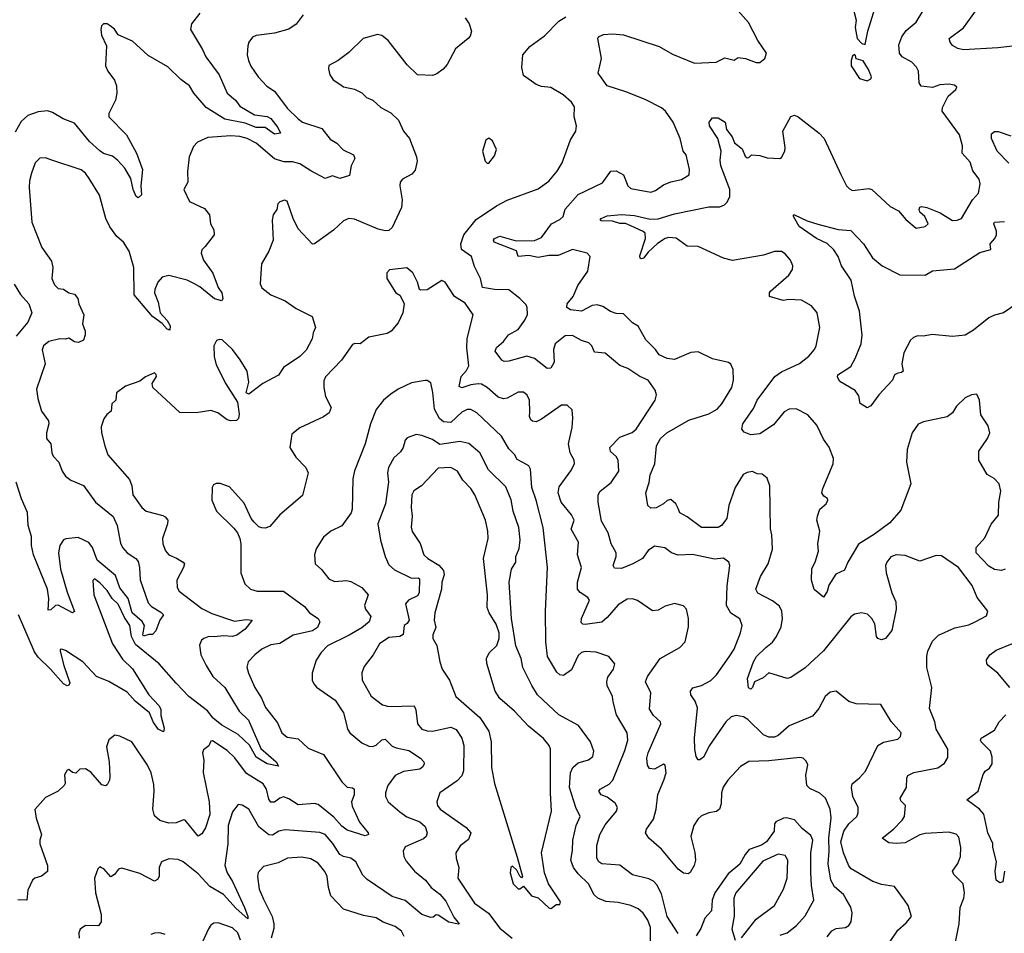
# Model space of a CAD drawing. Extents: x 2293139 to 2515392, y 824115 to 1006937.
# Tile 253 of 256: x 2345464 to 2350880, y 991302 to 996329. Entities that reach past the tile are written whole.
import ezdxf

# ---------------------------------------------------------------- set-up
doc = ezdxf.new("R2010")
doc.units = 0

msp = doc.modelspace()

# ---------------------------------------------------------------- linework, layer by layer
at = {"layer": '0CON10XD'}
for points in [[(2346454.4, 996365), (2346408.9, 996305), (2346403.5, 996275), (2346470, 996165), (2346487.9, 996125), (2346561.1, 996025)], [(2349085, 993640), (2349073.8, 993665), (2349045, 993688), (2349025, 993684), (2349004.3, 993665), (2348965, 993643.5), (2348935, 993640.6), (2348918.6, 993655), (2348908.6, 993725), (2348926.7, 993783.3), (2348932.1, 993825), (2348957.3, 993885), (2348966.2, 993985), (2348988.2, 994025), (2349024.4, 994055), (2349145, 994125.4), (2349255, 994160), (2349300, 994185), (2349326.9, 994215), (2349380.5, 994305), (2349390, 994345), (2349389.2, 994405), (2349375, 994433.3), (2349362.9, 994442.9), (2349275, 994463.6), (2349195, 994502.2), (2349155, 994498.5), (2349065, 994460), (2349024.7, 994464.7), (2348980.8, 994485), (2348962, 994515), (2348907.1, 994567.1), (2348865, 994643.3), (2348835, 994660), (2348785, 994710.8), (2348745, 994712.9), (2348713.1, 994723.1), (2348670.6, 994750.6), (2348640.3, 994760.3), (2348613.6, 994756.4), (2348555, 994724.6), (2348492.8, 994732.8), (2348473.1, 994745), (2348474.4, 994765), (2348509.1, 994805), (2348534.6, 994865.4), (2348589.2, 994945), (2348602, 995025), (2348585, 995044), (2348505, 995064.3), (2348425, 995032.2), (2348375, 995031.1), (2348315, 995020.7), (2348265, 995031.1), (2348205.5, 995025.5), (2348196.4, 995056.4), (2348074.4, 995105), (2348069.5, 995115), (2348075.6, 995125), (2348105, 995136.8), (2348195, 995112.9), (2348295, 995114.7), (2348335, 995130.8), (2348388.8, 995205), (2348435, 995228.6), (2348454.2, 995245), (2348465, 995286.7), (2348535, 995367.5), (2348669.7, 995430.3), (2348715, 995495.8), (2348745, 995496.7), (2348784.4, 995475), (2348809.1, 995415), (2348825, 995399.5), (2348935, 995380), (2348961.2, 995388.8), (2349005, 995420), (2349045, 995437.1), (2349105, 995449.2), (2349146.7, 995475), (2349148.8, 995505), (2349130, 995585), (2349113.3, 995605), (2349096.9, 995675), (2349058.9, 995765), (2349016.7, 995825), (2348995, 995843.5), (2348905, 995890), (2348797.7, 995932.3), (2348696.2, 995965), (2348646, 996035), (2348663.8, 996115), (2348643.8, 996225), (2348647.5, 996235), (2348675, 996247.1), (2348725, 996250.8), (2348785, 996246), (2348980.9, 996180.9), (2349055, 996138.6), (2349175, 996090), (2349295, 996095.8), (2349341.9, 996118.1), (2349393.6, 996106.4), (2349415, 996120), (2349455.4, 996115.4), (2349515, 996093.3), (2349535, 996093.3), (2349562.5, 996115), (2349572.5, 996145), (2349524.4, 996214.4), (2349472.4, 996312.4), (2349415, 996377.5)], [(2350885, 993305.8), (2350865, 993298.6), (2350825, 993304.2), (2350795, 993322.9), (2350725.6, 993395), (2350724.2, 993425), (2350772.7, 993477.3), (2350806.9, 993553.1), (2350847, 993603), (2350849.4, 993675), (2350860, 993735), (2350851.2, 993775), (2350823.8, 993805), (2350785, 993826), (2350738.9, 993905), (2350740, 993955), (2350787.8, 994025), (2350799.4, 994055), (2350790.8, 994095), (2350751.2, 994155), (2350743.3, 994235), (2350729.3, 994269.3), (2350700, 994265), (2350665, 994247.5), (2350617, 994203), (2350595, 994166.2), (2350565.4, 994144.6), (2350434.6, 994115.4), (2350406.4, 994103.6), (2350373.8, 994056.2), (2350346.2, 993963.8), (2350341.8, 993895), (2350365.6, 993775), (2350310.2, 993629.8), (2350249.4, 993560.6), (2350165, 993497.5), (2350077.5, 993442.5), (2350019.6, 993345), (2350000, 993300), (2349952.7, 993277.3), (2349915, 993218), (2349905, 993183.3), (2349885, 993151.2), (2349833.5, 993193.5), (2349820, 993245), (2349820.6, 993309.4), (2349840, 993345), (2349856.9, 993405), (2349854.1, 993444.1), (2349865.6, 993515), (2349849.2, 993575), (2349852.3, 993597.7), (2349864.2, 993635.8), (2349900, 993665), (2349908.8, 993685), (2349906.7, 993695), (2349887.9, 993707.9), (2349876.9, 993725), (2349880.7, 993749.3), (2349938.5, 993885), (2349940.9, 993915), (2349916.5, 993976.5), (2349885, 994020.8), (2349848.1, 994098.1), (2349799.2, 994155), (2349735, 994186.9), (2349696.8, 994186.8), (2349668.9, 994171.1), (2349610.2, 994099.8), (2349535, 994050.6), (2349485, 994044), (2349449.3, 994059.3), (2349436.4, 994076.4), (2349440.8, 994105), (2349499.7, 994190.3), (2349520.6, 994235), (2349617.5, 994365), (2349655, 994391.8), (2349753.6, 994436.4), (2349805, 994477.5), (2349836.2, 994513.8), (2349845.5, 994535), (2349864.5, 994635), (2349850.6, 994715), (2349820, 994755), (2349765, 994785.7), (2349695, 994790), (2349664.3, 994784.3), (2349587.5, 994805), (2349588, 994825), (2349594.5, 994835.5), (2349695, 994922.5), (2349714.4, 994955), (2349716.7, 994975), (2349704.4, 995005), (2349675, 995040.6), (2349655, 995053.5), (2349615, 995053.1), (2349555, 995033.1), (2349385, 995004.6), (2349335, 995017.1), (2349195, 995080), (2349135, 995083.1), (2349075, 995127.5), (2349035, 995129.6), (2349014, 995125), (2348973, 995097), (2348920.3, 995049.7), (2348895, 995017.5), (2348882.3, 995012.3), (2348876.1, 995016.1), (2348875, 995030), (2348905.3, 995124.7), (2348904, 995154), (2348894.2, 995164.2), (2348824.6, 995195), (2348796.7, 995206.7), (2348765, 995208), (2348725, 995220.3), (2348661.9, 995221.9), (2348656, 995225), (2348661.9, 995235), (2348695, 995250.3), (2348775, 995256.8), (2348845, 995251.8), (2348931.9, 995231.9), (2348976.3, 995233.7), (2349065, 995260), (2349255, 995298.4), (2349315, 995299.2), (2349340.5, 995309.5), (2349355, 995324.4), (2349369.2, 995355), (2349370, 995395), (2349319.7, 995525), (2349316.6, 995555), (2349322.7, 995605), (2349304.1, 995674.1), (2349258, 995745), (2349256.2, 995765), (2349275, 995788.8), (2349305, 995788), (2349343.8, 995765), (2349351.1, 995725), (2349383.5, 995685), (2349395, 995651.2), (2349437.5, 995617.5), (2349455, 995577.5), (2349465, 995568.6), (2349475, 995570), (2349490, 995585), (2349535, 995580.6), (2349575, 995568.6), (2349644.4, 995565.6), (2349655, 995570.8), (2349671.9, 995605), (2349674.5, 995625), (2349661.2, 995715), (2349705, 995795.8), (2349725, 995802.8), (2349745, 995793.8), (2349861.2, 995705), (2349888.4, 995675), (2349982.4, 995472.4), (2350011.4, 995415), (2350027.4, 995397.4), (2350045, 995388.6), (2350135, 995400), (2350152, 995395), (2350251.7, 995301.7), (2350297.9, 995277.9), (2350338.5, 995228.5), (2350395, 995180.8), (2350445, 995190.8), (2350460.8, 995205), (2350441.9, 995245), (2350415, 995268.8), (2350410.8, 995285), (2350415, 995296.7), (2350425, 995301.2), (2350454.3, 995295.7), (2350526.8, 995266.8), (2350595, 995224.4), (2350620, 995225), (2350644, 995235), (2350705, 995338), (2350737.8, 995375), (2350747.5, 995425), (2350740.6, 995450.6), (2350706.4, 995496.4), (2350691.9, 995545), (2350647.5, 995595), (2350649.4, 995635), (2350633.6, 995695), (2350538, 995825), (2350540, 995845), (2350571.3, 995908.7), (2350612.5, 995945), (2350618.3, 995958.3), (2350605, 995967.5), (2350573.9, 995973.9), (2350525, 995970), (2350484.2, 995955.8), (2350422.2, 995962.2), (2350410.8, 995980.8), (2350406.9, 996045), (2350397.3, 996067.2), (2350371.9, 996095), (2350318.2, 996125), (2350303.6, 996145), (2350299.6, 996190.4), (2350315.3, 996235), (2350340.5, 996269.5), (2350395.6, 996315), (2350431.2, 996375)], [(2350052.5, 996375), (2350064.2, 996325.8), (2350060, 996285), (2350070, 996225), (2350097, 996197), (2350115, 996192.5), (2350129.4, 996265), (2350170, 996395)], [(2350925, 996183.3), (2350845, 996173.1), (2350655, 996163.1), (2350625, 996170), (2350595, 996186.7), (2350581.2, 996205), (2350576.7, 996225), (2350655.3, 996284.7), (2350727, 996383)], [(2346561.1, 996025), (2346605.5, 995925), (2346651.5, 995885), (2346675, 995852.2), (2346755.6, 995805.6), (2346825, 995795.6), (2346844.6, 995785), (2346883.3, 995735), (2346898, 995705), (2346865, 995699.6), (2346815, 995735.5), (2346765, 995735.6), (2346705, 995759.8), (2346591.8, 995781.8), (2346490, 995845), (2346421.2, 995925), (2346397.8, 995965), (2346349.8, 995999.8), (2346279, 996069), (2346171, 996131), (2346085, 996210), (2346006, 996245), (2345985, 996275.8), (2345961.2, 996295), (2345945, 996305.7), (2345925, 996306.2), (2345914, 996295), (2345910, 996275), (2345913.6, 996243.6), (2345940.8, 996185), (2345935.6, 996075), (2345948.9, 996045), (2345985.5, 995995), (2345995.5, 995965), (2345998.2, 995925), (2345990, 995885), (2345955, 995812.5), (2345954.2, 995795), (2346051.8, 995695), (2346105.6, 995595), (2346139.1, 995505), (2346129.4, 995415), (2346134.2, 995365), (2346115, 995349.2), (2346105, 995356.2), (2346088.6, 995395), (2346076, 995455), (2346041.7, 995511.7), (2346002.5, 995555), (2345975, 995577.5), (2345925, 995593.2), (2345905, 995607.1), (2345848.5, 995658.5), (2345765, 995760), (2345703.4, 995783.4), (2345645, 995818.5), (2345616.9, 995826.9), (2345565, 995821.6), (2345508.1, 995801.9), (2345472, 995768), (2345439.5, 995710.5)], [(2347915, 996338.8), (2347936, 996305), (2347948.8, 996265), (2347941.2, 996238.8), (2347930, 996225), (2347861.1, 996168.9), (2347815, 996082.5), (2347792.7, 996057.3), (2347758.8, 996031.2), (2347735, 996021.5), (2347651.2, 996025), (2347595, 996080), (2347490, 996215), (2347455, 996242), (2347432.3, 996247.7), (2347352.5, 996225), (2347275, 996148), (2347215, 996103.8), (2347165, 996077.5), (2347161.7, 996058.3), (2347170, 996025), (2347188.3, 995998.3), (2347225, 995973.3), (2347245, 995958.8), (2347305, 995945.8), (2347345, 995926), (2347371.2, 995901.2), (2347405.6, 995885.6), (2347450, 995845), (2347505, 995816), (2347547.5, 995775), (2347575.9, 995715.9), (2347607.5, 995675), (2347647.1, 995575), (2347649.5, 995550.5), (2347638.8, 995501.2), (2347621.7, 995478.3), (2347569.5, 995450.5), (2347556.2, 995435), (2347554, 995415), (2347568, 995338), (2347564.6, 995295), (2347512.5, 995185), (2347495, 995169.6), (2347475, 995166.9), (2347435, 995175.4), (2347305, 995231.1), (2347275, 995235.6), (2347245, 995222.5), (2347189.8, 995170.2), (2347085, 995095.8), (2347075, 995094.4), (2346995, 995178.8), (2346968.8, 995235), (2346935, 995330), (2346920, 995335), (2346894.1, 995325.9), (2346884.1, 995315.9), (2346878.8, 995285), (2346858, 995255), (2346852, 995225), (2346858.6, 995115), (2346834.3, 995055.7), (2346794, 994985), (2346786.7, 994875), (2346795, 994854.3), (2346845, 994815.7), (2346925, 994781.5), (2346985, 994740.5), (2347072, 994695), (2347091.2, 994635), (2347077.5, 994605), (2347072, 994572), (2347040.2, 994509.8), (2347005.6, 994475), (2346915.5, 994414.5), (2346887.9, 994372.1), (2346802.1, 994327.9), (2346725, 994267.5), (2346710, 994275), (2346724.2, 994335), (2346715.6, 994395), (2346676.9, 994456.9), (2346635, 994514.2), (2346577.9, 994567.9), (2346565, 994570), (2346547, 994563), (2346532, 994535), (2346534.3, 994475), (2346545, 994430), (2346598, 994325), (2346661.2, 994225), (2346671.7, 994158.3), (2346666.7, 994135), (2346656.1, 994123.9), (2346625, 994121.2), (2346605, 994127.5), (2346554, 994165), (2346515, 994178.1), (2346435, 994166), (2346345, 994166.7), (2346196.7, 994305), (2346192.7, 994327.3), (2346216.9, 994365), (2346215, 994376.7), (2346205, 994386), (2346155, 994363.3), (2346125, 994340), (2346045, 994312.7), (2345996, 994275), (2345993.3, 994235), (2345970, 994215), (2345966.2, 994175), (2345942.9, 994157.1), (2345927.3, 994132.7), (2345912.1, 994087.9), (2345913.1, 994055), (2345932.9, 993985), (2345948, 993935), (2346068.6, 993798.6), (2346081.1, 993765), (2346086.5, 993715), (2346135, 993644.3), (2346158.8, 993625), (2346251.7, 993601.7), (2346265, 993594), (2346278, 993575), (2346277.5, 993555), (2346249.4, 993475), (2346251.9, 993445), (2346265.6, 993405.6), (2346284, 993385), (2346327, 993367), (2346363.3, 993345), (2346370, 993335), (2346365.7, 993315), (2346328.9, 993245), (2346329.4, 993205), (2346340.6, 993185), (2346465, 993089.6), (2346521.2, 993061.2), (2346645, 993019.6), (2346709.3, 993029.3), (2346743.3, 993025), (2346703.8, 992975), (2346657.6, 992942.4), (2346635, 992935.5), (2346585, 992939.6), (2346533.4, 992933.4), (2346505, 992935.3), (2346477.5, 992925), (2346464.3, 992915), (2346452.1, 992887.9), (2346461.1, 992835), (2346489.1, 992775), (2346526.1, 992715), (2346593.2, 992655), (2346670.4, 992525), (2346721.8, 992475), (2346789.7, 992319.7), (2346875.5, 992245), (2346888.3, 992221.7), (2346825, 992234.8), (2346765, 992270.7), (2346727.1, 992337.1), (2346665, 992396.8), (2346576.7, 992446.7), (2346527.5, 992485), (2346496.1, 992526.1), (2346394.8, 992604.8), (2346325, 992677.8), (2346230.3, 992785), (2346100.5, 992890.5), (2346078.4, 992935), (2346070, 992995), (2346039.5, 993039.5), (2346005, 993112.2), (2345973.4, 993143.4), (2345945, 993188.1), (2345905, 993230.8), (2345875, 993252.5), (2345866.7, 993243.3), (2345871.9, 993165), (2345974.7, 992894.7), (2346030.1, 992810.1), (2346085, 992758.2), (2346173.4, 992615), (2346230, 992555), (2346239.5, 992535), (2346240.9, 992500.9), (2346259.2, 992430.8), (2346255, 992410), (2346225, 992425.6), (2346197.3, 992465), (2346178.2, 992515), (2346099.1, 992579.1), (2346055, 992629.3), (2345955, 992686.8), (2345885.5, 992715.5), (2345811.8, 992795), (2345715, 992858.1), (2345694, 992866), (2345687, 992863), (2345686.4, 992853.6), (2345706.3, 992775), (2345739.8, 992680.2), (2345735, 992667.5), (2345725, 992663.3), (2345705, 992674.4), (2345634.1, 992755), (2345565, 992821.6), (2345545, 992850.4), (2345458.1, 993055)], [(2347023.3, 996355), (2346985, 996303.8), (2346944.3, 996275.7), (2346865, 996254.3), (2346765, 996241.4), (2346745, 996232), (2346724.5, 996205.5), (2346718.6, 996185), (2346714.4, 996135), (2346722.5, 996105), (2346735, 996073.8), (2346775, 996014.2), (2346822.9, 995962.9), (2346865, 995935.6), (2346935, 995841.4), (2346995, 995782.9), (2347020, 995765), (2347125, 995730.8), (2347171.9, 995671.9), (2347208.5, 995648.5), (2347243.3, 995613.3), (2347299.2, 995585), (2347307.8, 995565), (2347287.7, 995525), (2347277.9, 995472.1), (2347225, 995454.4), (2347185, 995469.2), (2347145, 995455.8), (2347065, 995496.9), (2347005, 995536), (2346965, 995547.3), (2346916.1, 995546.1), (2346865, 995563.6), (2346765, 995649.7), (2346714.4, 995675), (2346675, 995686.9), (2346625, 995690.3), (2346498.8, 995681.2), (2346442.5, 995655), (2346419.3, 995630.7), (2346396.4, 995573.6), (2346387.3, 995492.7), (2346389.4, 995435), (2346367.1, 995395), (2346397.9, 995327.9), (2346480, 995290), (2346507.5, 995255), (2346513.3, 995205), (2346532.3, 995172.3), (2346534, 995145), (2346485, 995080), (2346465, 995063.3), (2346461.4, 995045), (2346475.6, 995005), (2346525.4, 994935), (2346556.1, 994856.1), (2346575.6, 994825), (2346581.4, 994795), (2346575, 994782.5), (2346535, 994792.1), (2346455, 994859.4), (2346426.2, 994876.2), (2346385, 994894.7), (2346285, 994921.8), (2346248.1, 994911.9), (2346223.5, 994885), (2346207.3, 994845), (2346206.2, 994825), (2346225.5, 994775), (2346235.8, 994715.8), (2346275, 994673.8), (2346291.9, 994645), (2346289.7, 994620.3), (2346275, 994626), (2346247.6, 994657.6), (2346195, 994696), (2346092.9, 994815), (2346092.2, 994965), (2346065.8, 995055.8), (2346035.4, 995105), (2345998.7, 995135), (2345959.3, 995189.3), (2345937.1, 995235), (2345902.8, 995362.8), (2345846.9, 995455), (2345825, 995484.2), (2345801.7, 995501.7), (2345635, 995558)], [(2348253, 994477), (2348155, 994449.6), (2348128.7, 994448.7), (2348115.5, 994455.5), (2348080, 994505), (2348087.1, 994525), (2348125, 994558.8), (2348153.1, 994595), (2348205, 994623.8), (2348243.1, 994675), (2348256.7, 994706.7), (2348255.6, 994745), (2348249.4, 994759.4), (2348215.3, 994795.3), (2348155, 994841.5), (2348075, 994843.5), (2348010, 994855), (2347997.8, 994905), (2347965, 994971.2), (2347949.4, 995025), (2347894, 995064), (2347891.1, 995095), (2347906.4, 995145), (2347975, 995229.6), (2348085.8, 995305), (2348144.7, 995335.3), (2348315, 995398.5), (2348375, 995440.8), (2348420.8, 995495), (2348448.3, 995541.7), (2348493.2, 995666.8), (2348523.3, 995715), (2348526.7, 995745), (2348514.1, 995794.1), (2348515, 995850), (2348498.8, 995875), (2348453.3, 995915), (2348385.5, 995955.5), (2348335, 995960.9), (2348305, 995971.8), (2348235, 996021.9), (2348226.4, 996065), (2348232.3, 996135), (2348269.3, 996180.7), (2348350.9, 996239.1), (2348429.6, 996320.4), (2348468, 996345)], [(2350125, 995992.5), (2350146.4, 996003.6), (2350150, 996015), (2350133.3, 996055), (2350103, 996103), (2350065, 996112.5), (2350061.7, 996131.7), (2350055, 996137.5), (2350045, 996127.5), (2350037.5, 996105), (2350037.5, 996075), (2350082.5, 996005), (2350125, 995992.5)], [(2350905, 995538.8), (2350841.2, 995605), (2350809.4, 995675), (2350809.2, 995700.8), (2350825, 995712.9), (2350845.7, 995714.3), (2350915, 995690)], [(2348045, 995540), (2348075, 995580), (2348086.7, 995615), (2348065, 995662.5), (2348045, 995676.2), (2348028.8, 995665), (2348009.2, 995605), (2348025, 995550), (2348035, 995540), (2348045, 995540)], [(2345635, 995558), (2345605, 995569.2), (2345575, 995566), (2345549.7, 995540.3), (2345529.4, 995485), (2345517.9, 995442.1), (2345516.7, 995405), (2345530.4, 995215), (2345585.7, 995075), (2345639.7, 994999.7), (2345646.9, 994965), (2345641.4, 994905), (2345655, 994870), (2345675, 994850), (2345705, 994846.2), (2345735, 994826.7), (2345765, 994818.8), (2345783.8, 994795), (2345790, 994765), (2345817.1, 994705), (2345810, 994655), (2345824.3, 994615), (2345824.3, 994595.7), (2345814.4, 994565.6), (2345786.6, 994553.4), (2345765, 994555.8), (2345735, 994576.2), (2345715, 994570.6), (2345685, 994573.1), (2345625, 994558.2), (2345594, 994535), (2345587.7, 994512.3), (2345603.3, 994435), (2345555.6, 994295), (2345563.5, 994245), (2345583.3, 994175), (2345622.6, 994122.6), (2345624.6, 994105), (2345611.5, 994055), (2345610.6, 994025), (2345635.6, 993995), (2345640, 993945), (2345647.2, 993927.2), (2345679.2, 993895), (2345696.9, 993845), (2345715, 993817.1), (2345745, 993795.5), (2345815, 993766.5), (2345881.1, 993675), (2345978.6, 993595), (2346000, 993545), (2346019.3, 993449.3), (2346029.6, 993425), (2346054.8, 993394.7), (2346103.5, 993365), (2346115, 993347.5), (2346123.3, 993315), (2346127.1, 993247.1), (2346170.6, 993120.6), (2346189.8, 993099.7), (2346239.8, 993069.8), (2346254.2, 993055), (2346235.5, 993025), (2346213.2, 992966.8), (2346195, 992946.7), (2346175, 992946.7), (2346145, 992936.2), (2346141.1, 992945), (2346149.5, 992995), (2346137.8, 993017.8), (2346083.2, 993065), (2346060.3, 993145), (2346015, 993202.7), (2345991.1, 993271.1), (2345889.2, 993355), (2345865, 993424.6), (2345845, 993453.2), (2345785, 993479.3), (2345716.9, 993473.1), (2345705, 993466.2), (2345684.7, 993435.3), (2345676.9, 993395), (2345689.2, 993305), (2345725, 993178.8), (2345765, 993072.5), (2345755, 993066.2), (2345675, 993108.2), (2345661.4, 993105), (2345635, 993082.2), (2345620, 993080), (2345624.4, 993145), (2345616.5, 993195), (2345539, 993385), (2345528.1, 993435), (2345528, 993485), (2345510.9, 993545), (2345507.2, 993617.2), (2345473.2, 993693.2), (2345445.2, 993785)], [(2350945, 994764.4), (2350875, 994715.5), (2350825, 994703.8), (2350795, 994688), (2350709.5, 994620.5), (2350665, 994593.1), (2350595, 994585.8), (2350482.9, 994597.1), (2350435, 994587.9), (2350401.4, 994588.6), (2350379.8, 994580.2), (2350364.3, 994565), (2350327.5, 994495), (2350316.2, 994435), (2350323.3, 994395), (2350315, 994386.7), (2350295, 994384), (2350275.9, 994374.1), (2350264.1, 994345.9), (2350190, 994265), (2350145.9, 994204.1), (2350125, 994193.3), (2350087.7, 994217.7), (2350078.7, 994258.7), (2350059.1, 994289.1), (2349975, 994337.5), (2349962.7, 994362.7), (2349963.8, 994375), (2350035, 994420), (2350060, 994465), (2350091.9, 994545), (2350097.9, 994592.1), (2350082.9, 994725), (2350055, 994806.7), (2350037.1, 994895), (2349984.3, 994975), (2349965.3, 995025.3), (2349942.2, 995062.2), (2349905, 995098), (2349846.7, 995125), (2349751.5, 995191.5), (2349720, 995245), (2349720, 995255), (2349725, 995255.8), (2349795, 995222.2), (2349855, 995204), (2349966.7, 995175), (2350035, 995168.5), (2350105, 995095.8), (2350155, 995019.2), (2350208.8, 994975), (2350305, 994925.5), (2350445, 994922.5), (2350485, 994946.2), (2350605, 994957.1), (2350745, 995047.9), (2350805, 995063.8), (2350802.9, 995095), (2350828.1, 995125), (2350836.7, 995145), (2350836.2, 995165), (2350822.5, 995205), (2350825.4, 995214.6), (2350880.9, 995219.1)], [(2349007.5, 992145), (2349019.4, 992185), (2349015, 992227.5), (2349005, 992233.3), (2348955, 992205.6), (2348928.1, 992208.1), (2348916.8, 992226.8), (2348913.8, 992265), (2348920, 992295), (2348990.6, 992455), (2348988.6, 992465), (2348950.5, 992500.5), (2348928.2, 992535), (2348935.4, 992625.4), (2348905.7, 992685), (2348917.8, 992715), (2348986.5, 992813.5), (2349095.5, 992874.5), (2349124, 992905), (2349142.3, 992987.7), (2349143.1, 993035), (2349132.5, 993085), (2349114.3, 993104.3), (2349065, 993116), (2349015, 993102.5), (2348975, 993080.8), (2348945, 993075.8), (2348862.7, 993132.7), (2348835, 993142.5), (2348805, 993141.4), (2348755, 993109.1), (2348695, 993040), (2348665.3, 993014.7), (2348575, 993001.1), (2348562.2, 993002.2), (2348552.1, 993012.1), (2348553.5, 993035), (2348598.8, 993135), (2348589.7, 993149.7), (2348546.6, 993176.6), (2348531.4, 993195), (2348531.8, 993235), (2348554.5, 993314.5), (2348532.1, 993385), (2348537.5, 993455), (2348496.5, 993525), (2348514.5, 993575), (2348498.5, 993605), (2348442.3, 993675), (2348425.4, 993725), (2348431.7, 993758.3), (2348495, 993846), (2348515.6, 993885), (2348514.4, 993905), (2348491.1, 993945), (2348481.8, 993995), (2348502.9, 994085), (2348507.1, 994137.1), (2348502.3, 994182.3), (2348475, 994208), (2348445, 994207.5), (2348335, 994130.4), (2348305, 994116.4), (2348285, 994119.4), (2348275, 994128), (2348268.8, 994145), (2348269.5, 994170.5), (2348267.9, 994235), (2348255, 994262.5), (2348235, 994280), (2348205, 994278.9), (2348145, 994245.5), (2348125, 994242.7), (2348095, 994252.5), (2348035.7, 994305.7), (2348005, 994322.7), (2347985, 994325.9), (2347945, 994319.8), (2347895, 994303.8), (2347880.4, 994310.4), (2347891.5, 994365), (2347922.1, 994397.9), (2347934.2, 994425), (2347922.7, 994522.7), (2347925.5, 994575), (2347958.6, 994705), (2347915, 994768.8), (2347855.8, 994805.8), (2347804.2, 994884.2), (2347785, 994893.8), (2347705, 994842.5), (2347670.7, 994840.7), (2347662.5, 994845), (2347652.5, 994885), (2347625.8, 994935.8), (2347593.6, 994963.6), (2347498.3, 994951.7), (2347483.6, 994936.4), (2347483.3, 994905), (2347533.3, 994825), (2347555, 994812.5), (2347565, 994793.3), (2347578, 994765), (2347572.1, 994715), (2347545, 994661.4), (2347506.5, 994615), (2347485, 994602.5), (2347385, 994582.5), (2347337.5, 994545), (2347307.3, 994547.3), (2347295, 994542), (2347234.4, 994455), (2347146.2, 994363.8), (2347137.6, 994342.4), (2347136.7, 994305), (2347146.5, 994255), (2347176.9, 994195), (2347165.7, 994165), (2347135, 994143.5), (2347005, 994084), (2346961.7, 994048.3), (2346950, 993975), (2346982.6, 993922.6), (2347038, 993865), (2347050, 993835), (2347018.7, 993711.3), (2346894, 993605), (2346839.7, 993540.3), (2346815, 993531.2), (2346795, 993533.3), (2346779.3, 993539.3), (2346754, 993564), (2346736.7, 993585), (2346698.8, 993668.8), (2346618.8, 993758.8), (2346566.1, 993776.1), (2346545, 993776.2), (2346530.7, 993769.3), (2346522.5, 993755), (2346521.2, 993685), (2346546.2, 993625), (2346641.7, 993531.7), (2346662.5, 993505), (2346673.9, 993473.9), (2346680, 993445), (2346681.2, 993285), (2346702, 993225), (2346733.3, 993195), (2346770, 993185), (2346915, 993184.4), (2347031.1, 993101.1), (2347058, 993065), (2347106.2, 993035), (2347114.3, 993015), (2347102.5, 992985), (2347075, 992966.4), (2346968.3, 992941.7), (2346894, 992896), (2346845, 992889.1), (2346795.7, 992865), (2346757.1, 992835), (2346720.8, 992795), (2346714.2, 992765.8), (2346723.1, 992733.1), (2346756.5, 992655), (2346793.3, 992595), (2346815.6, 992545), (2346881.1, 992461.1), (2346905.7, 992405), (2346935, 992381.4), (2346995, 992372.9), (2347050.5, 992320.5), (2347135.4, 992285.4), (2347235.6, 992135), (2347265, 992107.1), (2347295, 992102.9), (2347304.2, 992095), (2347303.5, 992065), (2347289.4, 992025), (2347292.6, 992002.6), (2347333.6, 991913.6), (2347381.2, 991855), (2347383.3, 991845), (2347365, 991839.2), (2347265, 991870.4), (2347235, 991892.3), (2347192, 991942), (2347105, 992010.6), (2347085, 992015.8), (2346995, 992008.5), (2346945, 992042.5), (2346915, 992052.5), (2346895, 992046.4), (2346865, 992023.3), (2346845, 992023.1), (2346835, 992040), (2346821.9, 992095), (2346802.3, 992125), (2346711.8, 992181.8), (2346648, 992268), (2346605, 992308.5), (2346525, 992360.8), (2346515, 992360), (2346505, 992333.3), (2346475, 992311.2), (2346469.2, 992295), (2346476.7, 992255), (2346472.6, 992187.4), (2346506.1, 992026.1), (2346510.3, 991955), (2346486.8, 991883.2), (2346465, 991850), (2346445, 991837.5), (2346373.9, 991923.9), (2346365, 991926.7), (2346325, 991910.8), (2346285, 991908), (2346235, 991923.8), (2346205, 991948.8), (2346195.6, 991985), (2346204.5, 992085), (2346201.7, 992121.7), (2346186.4, 992185), (2346167.3, 992227.3), (2346080, 992355), (2346015, 992386.7), (2345987, 992393), (2345953.9, 992366.1), (2345942.3, 992327.7), (2345955.7, 992245), (2345959.4, 992165), (2345957.8, 992145), (2345945, 992120), (2345935, 992113.8), (2345915, 992120), (2345855, 992188.1), (2345825, 992207.1), (2345795, 992206.2), (2345773.6, 992183.6), (2345755, 992186.7), (2345735, 992203.3), (2345725, 992200), (2345710.8, 992175), (2345713.9, 992126.1), (2345708.8, 992115), (2345675, 992084.2), (2345605, 992049.2), (2345547.3, 991982.7), (2345554.4, 991935), (2345584.4, 991845), (2345573.8, 991815), (2345573.8, 991795), (2345617.1, 991675), (2345616.8, 991643.2), (2345583.1, 991616.9), (2345546.7, 991605), (2345534.2, 991595), (2345509.5, 991540.5), (2345502.5, 991485), (2345453, 991487)], [(2345433.2, 994873.2), (2345467.6, 994817.6), (2345514.3, 994765), (2345530, 994715), (2345508, 994665), (2345445, 994587.1)], [(2350209.5, 991195), (2350295, 991319.2), (2350340.7, 991359.3), (2350370, 991395), (2350350.8, 991455), (2350330.6, 991485), (2350275, 991559.2), (2350205, 991571.4), (2350157.4, 991587.4), (2350037.3, 991657.3), (2350024.1, 991674.1), (2349995.7, 991745), (2349980.4, 991805), (2349996.2, 991865), (2350025, 991903.9), (2350067.8, 991945), (2350075.5, 991965), (2350076.4, 991995), (2350046.4, 992055), (2350039.5, 992105), (2350042.5, 992125), (2350083.2, 992156.8), (2350117.1, 992195), (2350183.7, 992336.3), (2350215, 992354.2), (2350295, 992370.8), (2350309.2, 992385), (2350312.5, 992405), (2350256.9, 992466.9), (2350200.7, 992560.7), (2350065, 992564.2), (2350025, 992578), (2349955, 992634), (2349921.4, 992628.6), (2349895, 992605.6), (2349860.2, 992539.8), (2349825, 992497.5), (2349696.3, 992443.7), (2349635, 992391.1), (2349615, 992381.5), (2349585, 992380.9), (2349555, 992394.6), (2349468.2, 992478.2), (2349445, 992493.6), (2349405, 992500.4), (2349377.3, 992492.7), (2349348.2, 992465), (2349257.5, 992335), (2349225, 992272), (2349205, 992255.8), (2349195, 992257.5), (2349185.5, 992275), (2349178, 992315), (2349175.7, 992375), (2349192.2, 992542.2), (2349179.5, 992579.5), (2349155.6, 992615), (2349152.9, 992635), (2349166.4, 992653.6), (2349215, 992665.4), (2349265, 992692.9), (2349297.3, 992725), (2349366.4, 992823.6), (2349394.5, 992865), (2349428.5, 992955), (2349437.5, 992995), (2349425, 993032), (2349375, 993063.1), (2349351.8, 993105), (2349355.3, 993214.7), (2349370.8, 993325), (2349363.8, 993345), (2349335, 993366), (2349285, 993360), (2349165, 993386), (2349085, 993382.5), (2349048.8, 993395), (2349013.3, 993423.3), (2348955, 993432.5), (2348921.7, 993408.3), (2348889.2, 993365), (2348835.8, 993334.2), (2348775, 993309.6), (2348735, 993310.8), (2348728.1, 993325), (2348744.7, 993375), (2348744.6, 993395), (2348716.7, 993445), (2348701.5, 993505), (2348665, 993568.8), (2348645.6, 993675), (2348645.7, 993715), (2348656, 993735), (2348717.4, 993782.6), (2348759.4, 993845), (2348755.7, 993905), (2348744.3, 993925), (2348712.8, 993952.8), (2348709.2, 993975), (2348765, 994031.5), (2348832.9, 994057.1), (2348855.7, 994075), (2348960, 994235), (2348967.1, 994265), (2348959.8, 994289.8), (2348920, 994345), (2348875.4, 994365.4), (2348808.9, 994408.9), (2348765, 994425.6), (2348684.3, 994494.3), (2348625, 994498.8), (2348610.6, 994535), (2348595, 994551.4), (2348555, 994563.1), (2348505, 994591.4), (2348465, 994590), (2348409.5, 994545), (2348400, 994515), (2348403.1, 994445), (2348385, 994411.1), (2348365, 994409.5), (2348295, 994463.9), (2348253, 994477)], [(2349085, 991301.9), (2349025.3, 991395), (2348995, 991520), (2348968.3, 991568.3), (2348949.6, 991589.6), (2348925, 991602.5), (2348834.8, 991624.8), (2348765, 991677.8), (2348666.2, 991685), (2348650, 991695), (2348638.2, 991715), (2348638.1, 991785), (2348654.7, 991845), (2348685, 991898.8), (2348747.5, 991975), (2348752.2, 991995), (2348739.1, 992019.1), (2348695, 992050.4), (2348661.4, 992065), (2348650, 992085), (2348656, 992095), (2348706.5, 992123.5), (2348726.5, 992145), (2348792.9, 992307.1), (2348808.5, 992365), (2348804.6, 992404.6), (2348747.5, 992505), (2348728.9, 992575), (2348724.4, 992605), (2348695.7, 992665), (2348693.1, 992685), (2348698.9, 992711.1), (2348730, 992755), (2348737.5, 992785), (2348705, 992825.8), (2348635, 992849.5), (2348575, 992852.7), (2348555, 992847.8), (2348535, 992831.2), (2348498.6, 992751.4), (2348455, 992720.8), (2348435, 992724.2), (2348418.9, 992738.9), (2348367.5, 992825), (2348358.4, 992905), (2348356.4, 993075), (2348367.1, 993315), (2348343.8, 993535), (2348305.4, 993685), (2348280.4, 993755), (2348274.4, 993855), (2348263.8, 993873.8), (2348232.2, 993892.2), (2348199.5, 993909.5), (2348185, 993937.1), (2348155, 993967.5), (2348115, 994037.1), (2347978.6, 994165), (2347945, 994184.5), (2347925, 994184.6), (2347895, 994169.1), (2347835, 994112.8), (2347795, 994116.9), (2347773.9, 994135), (2347745.2, 994185), (2347736.9, 994276.9), (2347725, 994330), (2347705, 994343.8), (2347695, 994344), (2347618.8, 994331.2), (2347545, 994296), (2347505, 994268.8), (2347464.3, 994235.7), (2347425.5, 994184.5), (2347394.4, 994105), (2347364.4, 993995), (2347305, 993847.5), (2347296.8, 993803.2), (2347292.9, 993635), (2347286.5, 993615), (2347236.1, 993543.9), (2347175.4, 993514.6), (2347135, 993482.5), (2347095, 993416.7), (2347085.7, 993385), (2347090, 993335), (2347124.4, 993304.4), (2347165, 993251.9), (2347195, 993238.6), (2347263.2, 993243.2), (2347285, 993237.1), (2347345, 993204.5), (2347381.4, 993165), (2347360.8, 993105), (2347365.8, 993085), (2347395.6, 993045), (2347386.7, 993015), (2347346.4, 992983.6), (2347276.8, 992943.2), (2347157, 992883), (2347122.7, 992847.3), (2347094.3, 992805), (2347073, 992733), (2347072, 992695), (2347081.2, 992675), (2347097, 992657), (2347198.6, 992585), (2347245.6, 992515), (2347261.3, 992451.3)], [(2348931.8, 991185), (2348933.2, 991335), (2348919.6, 991375), (2348892.7, 991412.7), (2348865, 991436.5), (2348825, 991454.5), (2348755, 991472.1), (2348688, 991478), (2348644, 991495), (2348624.1, 991514.1), (2348592.9, 991575), (2348535, 991630), (2348509.6, 991665), (2348495.4, 991705), (2348505, 991757.5), (2348505.9, 991815), (2348524.6, 991895), (2348546.5, 991945), (2348522.5, 991995), (2348488.4, 992105), (2348492.9, 992185), (2348507.1, 992215), (2348535, 992240.4), (2348592.6, 992257.4), (2348617.1, 992275), (2348621.5, 992305), (2348604.5, 992355), (2348537.5, 992445), (2348429.2, 992505), (2348312.7, 992615), (2348280.9, 992665), (2348232.2, 992765), (2348222.9, 992815), (2348193.8, 992883.8), (2348168.4, 993035), (2348156.2, 993235), (2348170, 993305), (2348193.3, 993345), (2348193.5, 993375), (2348211.5, 993418.5), (2348217.6, 993467.6), (2348209.4, 993535), (2348178.9, 993625), (2348167.9, 993687.9), (2348137.7, 993757.8), (2348042.2, 993852.2), (2347994.5, 993945), (2347935, 993997.8), (2347885, 994007.9), (2347775, 993990.9), (2347735, 994018.2), (2347675, 994041.8), (2347645, 994046.4), (2347595, 994027.3), (2347583.8, 994015), (2347572.7, 993975), (2347558.8, 993951.2), (2347521.9, 993918.1), (2347493.3, 993865), (2347487.3, 993835), (2347493.1, 993785), (2347475.4, 993665), (2347434.7, 993555), (2347448, 993465), (2347475, 993374.4), (2347495, 993329.1), (2347525, 993301.5), (2347615, 993257.7), (2347635, 993256.1), (2347655, 993257.5), (2347662.2, 993252.2), (2347661.8, 993175), (2347651.8, 993158.2), (2347602.5, 993135), (2347586.7, 993115), (2347605.5, 993025), (2347595, 993006.2), (2347578.8, 992995), (2347573.7, 992946.3), (2347555, 992935.5), (2347495, 992930.4), (2347442.2, 992895), (2347407.5, 992835), (2347359.3, 992770.7), (2347345.6, 992735), (2347346.9, 992695), (2347396.9, 992606.9), (2347459.8, 992559.8), (2347495, 992550.4), (2347633.2, 992553.2), (2347642.1, 992532.1), (2347652.5, 992455), (2347675.8, 992425.8), (2347705, 992415.3), (2347735, 992414.1), (2347835, 992436.7), (2347865, 992422.7), (2347895, 992375.6), (2347907.3, 992335), (2347905.3, 992195.3), (2347895, 992169.4), (2347869.8, 992140.3), (2347775.6, 992075), (2347758.9, 992025), (2347762.2, 992005), (2347776.9, 991985), (2347919.4, 991885), (2347945.7, 991855), (2347931.7, 991818.3), (2347886.4, 991783.6), (2347862.5, 991745), (2347864, 991715), (2347879.4, 991665), (2347874.5, 991605), (2347965, 991468.1), (2348042.4, 991412.4), (2348105, 991331.4), (2348173.1, 991275)], [(2348385, 991438.8), (2348395, 991443.8), (2348415, 991460), (2348435, 991460), (2348438.8, 991475), (2348373.1, 991575), (2348350.5, 991635), (2348333.3, 991745), (2348390, 991975), (2348382.8, 992075), (2348384.5, 992315), (2348376.7, 992335), (2348345, 992373.1), (2348261.8, 992441.8), (2348185.8, 992525), (2348104.6, 992594.6), (2348079.4, 992635), (2348034.2, 992785.8), (2348031.1, 992815), (2348045.4, 992845), (2348088.6, 992885), (2348100.7, 992925), (2348100.5, 992955), (2348085, 993003.6), (2348046.8, 993065), (2348035.9, 993095), (2348036.3, 993163.7), (2348015.3, 993365), (2348040.6, 993475), (2348039.4, 993515), (2348026.7, 993575), (2347967.5, 993715), (2347945, 993750), (2347902.2, 993795), (2347872.5, 993845), (2347835, 993864.5), (2347765, 993861.9), (2347673.8, 993765), (2347632.5, 993737.5), (2347620, 993715), (2347617.3, 993645), (2347623.5, 993596.5), (2347617, 993537), (2347623.4, 993513.4), (2347666.9, 993446.9), (2347687.8, 993385), (2347709.2, 993365), (2347768.5, 993328.5), (2347795, 993299.2), (2347799.4, 993275), (2347786.5, 993235), (2347783.5, 993195), (2347746.8, 993065), (2347743.3, 993025), (2347753.1, 992985), (2347735.6, 992945), (2347735.6, 992925), (2347758.6, 992885), (2347774.1, 992795), (2347787.4, 992755), (2347828.6, 992695), (2347863.6, 992605), (2347995, 992489.5), (2348045.3, 992415), (2348056.7, 992355), (2348058.2, 992215), (2348076.1, 992126.1), (2348200.8, 991720.8), (2348230, 991615), (2348225, 991607.5), (2348215, 991616.7), (2348199.1, 991649.1), (2348175, 991672.5), (2348166.2, 991663.8), (2348161.4, 991635), (2348178, 991575), (2348205, 991546.7), (2348215, 991546.7), (2348235, 991562.5), (2348279.3, 991509.3), (2348316.6, 991496.6), (2348375, 991442), (2348385, 991438.8)], [(2350601.7, 991208.3), (2350632.2, 991355), (2350637.9, 991445), (2350656.5, 991495), (2350660.6, 991525), (2350654.2, 991575), (2350602.5, 991625), (2350595.7, 991645), (2350625, 991686), (2350638.2, 991725), (2350641.5, 991775), (2350630.5, 991830.5), (2350615, 991846.9), (2350575, 991857.9), (2350445, 991852.1), (2350415, 991843.8), (2350335, 991799.4), (2350285, 991795.8), (2350245, 991800.8), (2350208, 991825), (2350269.5, 991875), (2350318.6, 991925), (2350330, 991945), (2350336.2, 992005), (2350310.2, 992030.2), (2350306.9, 992045), (2350341.5, 992105), (2350342.9, 992155), (2350349.5, 992170.5), (2350382.6, 992187.4), (2350515, 992211.9), (2350551.5, 992238.5), (2350569.7, 992270.3), (2350568.5, 992315), (2350505.6, 992425), (2350497.8, 992465), (2350468.7, 992538.7), (2350481.5, 992655), (2350453.1, 992765), (2350453.3, 992826.7), (2350460, 992855), (2350485, 992909.2), (2350517, 992943), (2350607.9, 992982.1), (2350685, 993000), (2350720, 993015), (2350781.2, 993048.8), (2350788.8, 993075), (2350729.7, 993149.7), (2350703.3, 993215), (2350627.5, 993315), (2350535, 993379.2), (2350505, 993381.2), (2350415, 993349.2), (2350335, 993380.8), (2350285, 993384.2), (2350255, 993373.8), (2350233.8, 993345), (2350226, 993325), (2350229.2, 993285), (2350261.4, 993175), (2350282.5, 993125), (2350285.8, 993085), (2350261.7, 992968.3), (2350225.8, 992924.2), (2350205, 992916.2), (2350185, 992923.8), (2350176.2, 992935), (2350167.1, 993005), (2350150.6, 993035), (2350127.6, 993057.6), (2350095, 993065.5), (2350055, 993057.5), (2350035, 993044.2), (2349885, 992855.5), (2349785, 992762.5), (2349705, 992710), (2349685.8, 992704.2), (2349585, 992736), (2349552.7, 992707.3), (2349505.6, 992685), (2349495.5, 992655), (2349485, 992646), (2349472.4, 992652.4), (2349467.8, 992705), (2349500, 992795), (2349517.2, 992825), (2349568.2, 992875), (2349605, 992904.6), (2349627.1, 992935), (2349652.4, 992987.6), (2349660, 993035), (2349656.7, 993075), (2349642.7, 993102.7), (2349605, 993132.1), (2349523.4, 993173.4), (2349512.9, 993195), (2349539.5, 993265), (2349581.8, 993335), (2349604.5, 993415), (2349601.5, 993495), (2349593.2, 993526.8), (2349589.4, 993765), (2349575.7, 993805.7), (2349547.7, 993827.7), (2349520.8, 993830.8), (2349495, 993843.3), (2349465, 993838), (2349443.4, 993826.6), (2349399.4, 993755), (2349364.3, 993655), (2349352.7, 993585), (2349325, 993545.8), (2349305, 993534.5), (2349214.4, 993534.4), (2349135, 993593.8), (2349095, 993616.2), (2349085, 993640)], [(2350910.4, 992655), (2350843.6, 992733.6), (2350791.2, 992775), (2350783.6, 992786.4), (2350782.3, 992807.7), (2350800, 992835), (2350835, 992860), (2350925, 992896.2)], [(2350881.4, 991645), (2350872.5, 991585), (2350855, 991579.5), (2350835.6, 991595), (2350829.3, 991645), (2350837.1, 991695), (2350816, 991775), (2350815.8, 991795.8), (2350788.6, 991855), (2350767.5, 991957.5), (2350742.5, 991985), (2350674.2, 992035.8), (2350735.5, 992084.5), (2350763.2, 992176.8), (2350775, 992193.8), (2350799.1, 992210.9), (2350812.2, 992235), (2350812.2, 992272.2), (2350804.5, 992304.5), (2350752, 992355), (2350748, 992365), (2350752, 992375), (2350825, 992420.5), (2350852.2, 992465), (2350887.9, 992505)], [(2347261.3, 992451.3), (2347267.1, 992425), (2347279.2, 992405), (2347345, 992349.6), (2347385, 992331.1), (2347405, 992329.4), (2347425, 992337.1), (2347455, 992367.5), (2347475, 992370), (2347512.4, 992332.4), (2347535, 992321.8), (2347605, 992308.2), (2347668, 992265), (2347686.7, 992245), (2347688.8, 992235), (2347681.2, 992218.8), (2347665, 992205.8), (2347575, 992193.3), (2347529.4, 992170.6), (2347489.7, 992115), (2347476.2, 992075), (2347476.9, 992055), (2347490.9, 992025), (2347555, 991970.4), (2347593.9, 991943.9), (2347665.7, 991915), (2347695, 991889.2), (2347704.5, 991855), (2347700.6, 991835), (2347685, 991821.5), (2347585, 991778.6), (2347572.5, 991755), (2347576.4, 991725), (2347589.3, 991699.3), (2347635.5, 991645), (2347695.3, 991595.3), (2347727.8, 991555), (2347775, 991517.9), (2347808.8, 991478.8), (2347851.8, 991391.8), (2347882, 991355), (2347877.5, 991352.5), (2347825, 991363.8), (2347765, 991401.9), (2347755, 991403.8), (2347739.1, 991390.9), (2347725, 991388.6), (2347675, 991405.3), (2347585, 991482.3), (2347511.9, 991505), (2347375, 991597.7), (2347352.1, 991622.1), (2347312.2, 991695), (2347285, 991715.5), (2347245, 991724.4), (2347225, 991735.5), (2347186.6, 991796.6), (2347145, 991846), (2347115, 991857.1), (2346925, 991872.1), (2346889.2, 991865), (2346855, 991841.8), (2346835, 991844.7), (2346778.6, 991888.6), (2346725, 991985.8), (2346687.9, 992007.9), (2346665, 992011.2), (2346635, 991971.2), (2346611.2, 991895), (2346608.9, 991795), (2346592.2, 991675), (2346604.3, 991634.3), (2346635, 991586.9), (2346700, 991445), (2346718.8, 991395), (2346717.9, 991382.1), (2346655, 991438.5), (2346585, 991516.4), (2346509, 991559), (2346445, 991628.8), (2346362.5, 991695), (2346335, 991708.1), (2346285, 991711.9), (2346243.8, 991695), (2346230.8, 991665), (2346232, 991615), (2346221.2, 991598.8), (2346205, 991590), (2346125, 991631.9), (2346025, 991661.2), (2346007.5, 991655), (2345985, 991626.7), (2345965, 991613.8), (2345926.4, 991656.4), (2345913, 991663), (2345905, 991667.5), (2345893.9, 991656.1), (2345875.8, 991605), (2345881.4, 991525), (2345912.5, 991405), (2345911.2, 991365), (2345897.3, 991342.7), (2345825, 991345.6), (2345795.7, 991324.3), (2345789.2, 991305), (2345790.6, 991275)], [(2349905, 991282.9), (2349931.5, 991315), (2349955, 991329.2), (2350005.4, 991334.6), (2350024.6, 991345.4), (2350036.9, 991365), (2350042.5, 991415), (2350035.3, 991445.3), (2350010.8, 991490.8), (2349994.4, 991515), (2349945, 991558.8), (2349926.2, 991595), (2349910.3, 991685), (2349916.6, 991753.4), (2349913.8, 991825), (2349927.3, 991937.2), (2349922.2, 991985), (2349895.6, 992045), (2349865, 992072.9), (2349809.8, 992099.8), (2349794.3, 992115), (2349787.9, 992172.1), (2349798.3, 992228.3), (2349789.3, 992249.3), (2349772.5, 992265), (2349755, 992270), (2349585, 992250.3), (2349475, 992246.9), (2349429.3, 992220.7), (2349359.4, 992145), (2349334, 992106), (2349324.4, 992075), (2349322.9, 992015), (2349313.8, 991985), (2349297.6, 991972.4), (2349255, 991964.5), (2349215, 991949.1), (2349195, 991931.4), (2349171.5, 991895), (2349155.5, 991835), (2349177.6, 991747.6), (2349181.1, 991705), (2349173.1, 991675), (2349152.3, 991637.7), (2349140.7, 991629.3), (2349115, 991633.8), (2349085, 991655.8), (2348994.6, 991764.6), (2348924.2, 991825), (2348906.2, 991855), (2348910.8, 991875), (2348949.3, 991930.7), (2348964.5, 991985), (2348974.6, 992065.4), (2349007.5, 992145)], [(2349647.2, 991292.8), (2349685, 991305.6), (2349736.5, 991345), (2349785, 991398.6), (2349831.5, 991485), (2349819.1, 991565), (2349816.4, 991636.4), (2349816, 991745), (2349827.3, 991815), (2349815, 991840.8), (2349768.6, 991878.6), (2349725, 991927.1), (2349682.1, 991937.9), (2349664.4, 991935.6), (2349623.3, 991915), (2349616, 991904), (2349613.2, 991865), (2349570.9, 991805), (2349545, 991786.7), (2349476.5, 991763.5), (2349454, 991736), (2349425, 991683.3), (2349360.5, 991629.5), (2349287.4, 991525), (2349272.9, 991485), (2349268.9, 991425), (2349233.1, 991385), (2349210.5, 991329.5), (2349185, 991287.5)], [(2347579.4, 991285), (2347564.6, 991314.6), (2347529.4, 991339.4), (2347464.1, 991364.1), (2347425, 991386.9), (2347355, 991400.6), (2347245.5, 991435.5), (2347175, 991508.8), (2347161.8, 991555), (2347154.4, 991615), (2347142.1, 991642.1), (2347105, 991688.6), (2347065, 991712.5), (2347015, 991720.4), (2346937.5, 991715), (2346885, 991690), (2346805, 991670), (2346775, 991636), (2346771.5, 991615), (2346781.1, 991545), (2346805, 991489.2), (2346852.8, 991395), (2346862.7, 991355), (2346861.9, 991328.1), (2346846.7, 991275)], [(2349435, 991277.5), (2349515, 991380.6), (2349615.7, 991455), (2349665.6, 991545), (2349685.5, 991605), (2349689.5, 991705), (2349675, 991729.5), (2349635, 991738.4), (2349551.1, 991698.9), (2349403.5, 991525), (2349392.5, 991495), (2349394.1, 991395.9), (2349381.9, 991325), (2349400, 991265)], [(2346678.2, 991265), (2346663.8, 991305), (2346635, 991331.8), (2346555, 991359.4), (2346532.1, 991357.9), (2346515, 991346.2), (2346502.6, 991327.4), (2346470, 991255)], [(2346265, 991295.5), (2346235, 991304.4), (2346205, 991303.3), (2346184.5, 991295.5)]]:
    msp.add_lwpolyline(points, dxfattribs=at)

doc.saveas('drawing.dxf')
